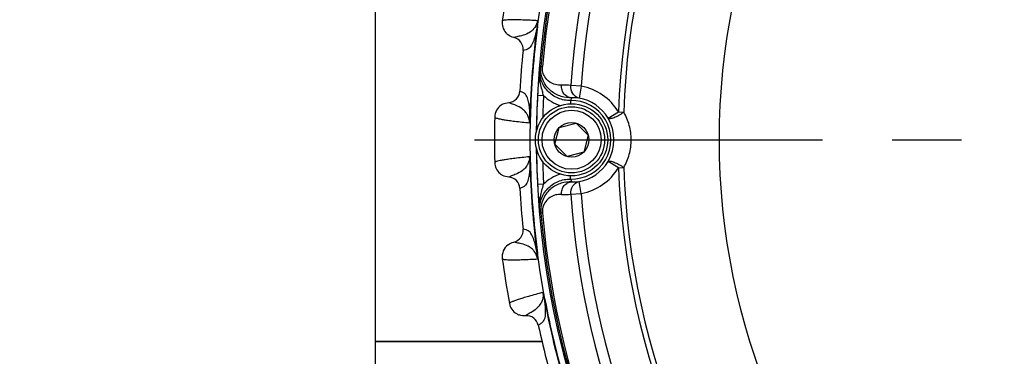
# Model space of a CAD drawing. Header units: millimetres. Extents: x 0 to 420, y 0 to 297.
# Tile 81 of 140: x 112 to 137, y 219 to 227. Entities that reach past the tile are written whole.
import ezdxf

# ---------------------------------------------------------------- set-up
doc = ezdxf.new("R2010")
doc.units = ezdxf.units.MM
doc.header["$LTSCALE"] = 23.1
doc.linetypes.add('CENTER', pattern=[0.6, 0.375, -0.075, 0.075, -0.075])
doc.layers.get('0').update_dxf_attribs({"linetype": 'CONTINUOUS'})
for name, color, linetype in [('02___PRT_ALL_AXES', 7, 'CONTINUOUS'), ('03___PRT_ALL_CURVES', 7, 'CONTINUOUS'), ('DIM_PILOTEES', 7, 'CONTINUOUS')]:
    doc.layers.add(name, color=color, linetype=linetype)
doc.styles.get("Standard").update_dxf_attribs({"font": 'txt', "width": 0.7})
doc.dimstyles.new('DIMSTYLE_1', dxfattribs={"dimtxt": 2.5, "dimasz": 3.5, "dimexe": 2, "dimexo": 0, "dimtad": 1, "dimlfac": 3.333333, "dimdsep": 46, "dimtxsty": 'Standard', "dimblk": '_FILLED', "dimblk1": '_FILLED', "dimblk2": '_FILLED', "dimcen": 0.09, "dimazin": 2, "dimtp": 0.8, "dimtm": 0.8, "dimtfac": 1, "dimtofl": 0, "dimtmove": 0, "dimatfit": 3, "dimldrblk": '_FILLED', "dimfxl": 0, "dimtolj": 1, "dimarcsym": 0})

# ---------------------------------------------------------------- blocks, each defined once
blk = doc.blocks.new('_FILLED')
at = {"color": 0, "linetype": 'ByBlock'}
blk.add_solid([(0, 0), (-1, 0.1429), (-1, -0.1429)], dxfattribs=at)
blk = doc.blocks.new('*D23')
at = {"layer": 'DIM_PILOTEES', "color": 2, "linetype": 'Continuous'}
for p, q in [((45.89, 195.072), (45.89, 284.202)), ((187.79, 195.072), (187.79, 284.202)), ((45.89, 282.202), (116.84, 282.202)), ((187.79, 282.202), (116.84, 282.202))]:
    blk.add_line(p, q, dxfattribs=at)
at = {"layer": 'DIM_PILOTEES', "color": 2, "linetype": 'Continuous', "xscale": 3.5, "yscale": 3.5, "zscale": 3.5, "rotation": 180}
blk.add_blockref('_FILLED', (45.89, 282.202), dxfattribs=at)
at = {"layer": 'DIM_PILOTEES', "color": 2, "linetype": 'Continuous', "xscale": 3.5, "yscale": 3.5, "zscale": 3.5}
blk.add_blockref('_FILLED', (187.79, 282.202), dxfattribs=at)
at = {"layer": 'DIM_PILOTEES', "color": 2, "linetype": 'Continuous', "insert": (115.829, 285.327), "char_height": 2.5, "width": 8.57143, "attachment_point": 2, "line_spacing_factor": 0.9}
blk.add_mtext('{\\ftxt;\\W0.0001;\\H0.0001;\\~}{\\ftxt;\\W2.2857142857;\\H2.5; }{\\ftxt;\\W0.0001;\\H0.0001;\\~}', dxfattribs=at)

msp = doc.modelspace()

# ---------------------------------------------------------------- linework, layer by layer
at = {"color": 7, "linetype": 'Continuous'}
for p, q in [((121.3404, 246.487), (121.3404, 199.387)), ((125.3717, 226.8118), (125.3827, 226.8103)), ((124.7943, 226.5378), (124.7932, 226.5373)), ((124.7944, 226.5378), (124.7932, 226.5373)), ((125.0253, 226.2151), (125.0239, 226.2148)), ((125.0253, 226.215), (125.0239, 226.2148)), ((125.4664, 225.8144), (125.5064, 225.811)), ((124.9454, 225.199), (124.944, 225.1995)), ((124.9454, 225.199), (124.944, 225.1995)), ((126.4735, 225.3236), (126.2142, 225.3406)), ((126.4735, 225.3236), (126.4198, 225.0286)), ((124.6668, 224.9164), (124.6657, 224.917)), ((124.6667, 224.9164), (124.6657, 224.917)), ((125.3841, 225.1023), (125.5339, 225.0945)), ((126.2043, 224.9663), (126.2064, 224.8862)), ((127.1398, 224.5289), (127.3974, 224.6825)), ((127.3974, 224.6825), (127.529, 224.6778)), ((125.1941, 224.5554), (125.2053, 224.5551)), ((125.9242, 224.2932), (126.3425, 224.4052)), ((126.3425, 224.4052), (126.6487, 224.099)), ((125.8122, 223.8749), (125.9242, 224.2932)), ((126.6487, 224.099), (126.5366, 223.6808)), ((126.1184, 223.5687), (125.8122, 223.8749)), ((126.5366, 223.6808), (126.1184, 223.5687)), ((125.1941, 223.4186), (125.2053, 223.4188)), ((127.3974, 223.2908), (127.1399, 223.4443)), ((127.3974, 223.2908), (127.529, 223.2955)), ((124.6667, 223.0576), (124.6657, 223.057)), ((124.6668, 223.0576), (124.6657, 223.057)), ((126.2043, 223.0069), (126.2064, 223.0878)), ((126.4735, 222.6496), (126.4198, 222.9446)), ((124.9454, 222.775), (124.944, 222.7745)), ((124.9454, 222.775), (124.944, 222.7745)), ((125.5339, 222.8786), (125.3842, 222.8709)), ((126.2143, 222.6326), (126.4735, 222.6496)), ((125.5064, 222.1622), (125.4665, 222.1588)), ((125.0253, 221.7589), (125.0239, 221.7592)), ((125.0253, 221.7589), (125.0239, 221.7592)), ((124.7944, 221.4362), (124.7932, 221.4366)), ((124.7943, 221.4362), (124.7932, 221.4366)), ((125.3717, 221.1622), (125.3827, 221.1636)), ((125.5496, 220.0393), (125.5605, 220.0414)), ((125.0851, 219.6003), (125.0842, 219.5996)), ((125.0852, 219.6003), (125.0842, 219.5996)), ((125.4045, 219.3648), (125.4032, 219.3641)), ((125.4045, 219.3648), (125.4032, 219.3641)), ((121.3404, 218.963), (125.494, 218.963)), ((121.3404, 218.9541), (125.4961, 218.9541))]:
    msp.add_line(p, q, dxfattribs=at)
for centre, radius in [((146.8404, 223.987), 21.6412), ((146.8404, 223.987), 16.9279), ((126.2304, 223.987), 0.9), ((126.2304, 223.987), 0.825), ((126.2304, 223.987), 0.735), ((126.2304, 223.987), 0.433)]:
    msp.add_circle(centre, radius, dxfattribs=at)
for centre, radius, start, end in [((146.8404, 223.987), 21.4888, 135.58257, 179.42821), ((146.8404, 223.987), 21.452, 139.88886, 175.11322), ((146.8404, 223.987), 21.4119, 139.88886, 175.11322), ((146.8404, 223.987), 20.6706, 138.7569, 176.24518), ((146.8404, 223.987), 20.4108, 138.7569, 176.24518), ((146.8404, 223.987), 19.4555, 137.0507, 177.95139), ((146.8404, 223.987), 19.3238, 137.0507, 177.95139), ((146.8404, 223.987), 22.53, 169.56213, 172.43786), ((124.8781, 226.9026), 0.375, 172.436, 220.64906), ((124.8789, 226.9034), 0.3761, 220.6698, 232.69195), ((146.8404, 223.987), 21.6537, 172.50423, 178.4958), ((146.8404, 223.987), 21.6426, 172.50423, 178.4958), ((124.7255, 226.2452), 0.2999, 354.18461, 76.95162), ((146.8404, 223.987), 21.93, 174.16941, 176.83059), ((142.6897, 224.0157), 17.3418, 174.16618, 174.90668), ((130.409, 221.838), 6.3436, 141.18313, 141.59913), ((138.1276, 224.4246), 12.7614, 174.91665, 176.9556), ((124.6445, 225.2161), 0.2999, 274.04845, 356.8154), ((126.0532, 224.0074), 1.3429, 83.11538, 93.23593), ((126.2301, 223.9866), 1.359, 30.79979, 79.6817), ((124.6926, 224.5426), 0.3754, 118.2969, 124.33575), ((146.8404, 223.987), 21.4852, 177.02426, 179.42714), ((146.8404, 223.987), 21.3353, 177.02432, 178.54186), ((126.1844, 225.7153), 0.8992, 223.66328, 255.57095), ((128.5464, 223.8937), 2.5761, 153.78994, 155.39359), ((126.2301, 223.9866), 0.9801, 268.49528, 91.5068), ((126.3115, 223.9757), 1.0585, 84.13028, 94.13394), ((126.2301, 223.9866), 1.0592, 30.79979, 79.6817), ((124.6924, 224.5429), 0.375, 124.33733, 178.56305), ((146.8404, 223.987), 22.53, 178.56213, 181.43786), ((126.2052, 223.9866), 1.0806, 329.87656, 30.12552), ((146.8404, 223.987), 21.4888, 180.57183, 224.41684), ((146.8404, 223.987), 21.4852, 180.57135, 182.97808), ((124.6924, 223.431), 0.375, 181.43597, 229.64906), ((146.8404, 223.987), 21.6537, 181.50422, 187.49579), ((146.8404, 223.987), 21.6426, 181.50422, 187.49579), ((146.8404, 223.987), 21.3353, 181.45814, 182.97776), ((126.2301, 223.9866), 1.0592, 280.32038, 329.20229), ((124.693, 223.432), 0.3761, 229.66981, 241.69196), ((126.2301, 223.9866), 1.359, 280.32038, 329.20229), ((146.8404, 223.987), 19.4555, 182.0507, 222.95139), ((146.8404, 223.987), 19.3238, 182.0507, 222.95139), ((124.6445, 222.7578), 0.2999, 3.1846, 85.95165), ((126.1844, 222.2579), 0.8991, 104.37596, 136.33904), ((128.5464, 224.0796), 2.5761, 204.60849, 206.21214), ((126.3115, 223.9975), 1.0585, 265.86814, 275.8718), ((146.8404, 223.987), 21.93, 183.16941, 185.83059), ((137.6137, 223.5125), 12.2463, 183.00406, 185.12832), ((141.7278, 223.866), 16.3756, 185.07355, 185.85775), ((126.0532, 223.9658), 1.3429, 266.76615, 276.8867), ((146.8404, 223.987), 20.6706, 183.7569, 221.24518), ((146.8404, 223.987), 20.4108, 183.7569, 221.24518), ((130.4089, 226.1353), 6.3436, 218.40295, 218.81895), ((146.8404, 223.987), 21.452, 184.88886, 220.11322), ((146.8404, 223.987), 21.4119, 184.88886, 220.11322), ((124.7255, 221.7288), 0.2999, 283.04846, 5.81536), ((124.8781, 221.0714), 0.375, 127.53596, 187.56258), ((146.8404, 223.987), 22.53, 187.56213, 190.43786), ((146.8404, 223.987), 21.6537, 190.50422, 196.4958), ((146.8404, 223.987), 21.6426, 190.50422, 196.49579), ((125.0521, 219.9732), 0.375, 190.436, 238.64906), ((125.0525, 219.9742), 0.3761, 238.6698, 250.69195), ((125.1101, 219.3008), 0.2999, 12.1846, 94.95164), ((146.8404, 223.987), 21.93, 192.16941, 194.83059)]:
    msp.add_arc(centre, radius, start, end, dxfattribs=at)
for points, knots in [([(125.3836, 226.9576), (125.2607, 226.9641), (125.0886, 226.9722), (124.8757, 226.9779), (124.7531, 226.979), (124.656, 226.9771), (124.5827, 226.9729), (124.5367, 226.9657), (124.5112, 226.9585), (124.5064, 226.952)], [0, 0, 0, 0, 0.4190236, 0.5863511, 0.7253523, 0.8359487, 0.9181735, 0.9723321, 1, 1, 1, 1]), ([(125.3836, 226.9576), (125.3749, 226.8968), (125.3379, 226.808), (125.2493, 226.7057), (125.1399, 226.6278), (125.0033, 226.5815), (124.8813, 226.56), (124.8175, 226.5464), (124.7943, 226.5378)], [0, 0, 0, 0, 0.2372848, 0.3547774, 0.5205261, 0.7493742, 0.9045388, 1, 1, 1, 1]), ([(125.3717, 226.8118), (125.3735, 226.8237), (125.3799, 226.872), (125.3823, 226.9208), (125.3836, 226.9576)], [0, 0, 0, 0, 0.2462394, 1, 1, 1, 1]), ([(125.3827, 226.8103), (125.3846, 226.8243), (125.3877, 226.8521), (125.3902, 226.8922), (125.3901, 226.9238), (125.3875, 226.945), (125.3856, 226.9542), (125.3836, 226.9576)], [0, 0, 0, 0, 0.2863262, 0.5637494, 0.8152663, 0.9206985, 1, 1, 1, 1]), ([(125.3717, 226.8118), (125.3538, 226.7103), (125.3229, 226.563), (125.2586, 226.3801), (125.1921, 226.2734), (125.1005, 226.2318), (125.0497, 226.2194), (125.0253, 226.215)], [0, 0, 0, 0, 0.4163326, 0.6037524, 0.788339, 0.89997, 1, 1, 1, 1]), ([(126.2043, 224.9663), (126.1001, 224.9636), (125.8879, 225.0027), (125.6233, 225.1857), (125.4558, 225.4605), (125.4289, 225.6745), (125.4377, 225.7784)], [0, 0, 0, 0, 0.2499967, 0.4999859, 0.7499764, 1, 1, 1, 1]), ([(126.2352, 225.0314), (126.1458, 225.0286), (125.9605, 225.0538), (125.7499, 225.1681), (125.6095, 225.3112), (125.5217, 225.4534), (125.4669, 225.6254), (125.461, 225.7508), (125.4664, 225.8144)], [0, 0, 0, 0, 0.2169667, 0.4435715, 0.5667122, 0.6998789, 0.8451008, 1, 1, 1, 1]), ([(125.9774, 225.3482), (125.9279, 225.3454), (125.8248, 225.355), (125.6732, 225.4227), (125.5653, 225.5378), (125.5091, 225.676), (125.5023, 225.764), (125.5064, 225.811)], [0, 0, 0, 0, 0.1991516, 0.4080469, 0.6537567, 0.8105975, 1, 1, 1, 1]), ([(125.5339, 225.0945), (125.5241, 225.1292), (125.4859, 225.2658), (125.454, 225.4048), (125.4418, 225.51)], [0, 0, 0, 0, 0.2537562, 1, 1, 1, 1]), ([(125.1941, 224.5554), (125.1924, 224.6584), (125.1848, 224.8087), (125.15, 224.9994), (125.1009, 225.1152), (125.017, 225.1707), (124.9688, 225.1909), (124.9454, 225.199)], [0, 0, 0, 0, 0.4163349, 0.6037556, 0.7883409, 0.8999714, 1, 1, 1, 1]), ([(126.2352, 225.0314), (126.2003, 225.0323), (126.1284, 225.0516), (126.042, 225.1248), (125.987, 225.2287), (125.976, 225.3084), (125.9774, 225.3482)], [0, 0, 0, 0, 0.2324506, 0.4766875, 0.7345936, 1, 1, 1, 1]), ([(126.4198, 225.0286), (126.3888, 225.0349), (126.3276, 225.0619), (126.2334, 225.1612), (126.2087, 225.2712), (126.2142, 225.3406)], [0, 0, 0, 0, 0.2354649, 0.48113, 1, 1, 1, 1]), ([(125.1831, 224.4095), (125.184, 224.471), (125.1614, 224.5645), (125.0898, 224.6793), (124.9939, 224.7734), (124.8663, 224.8405), (124.7491, 224.8808), (124.6883, 224.9042), (124.6667, 224.9164)], [0, 0, 0, 0, 0.2372758, 0.3547664, 0.5205185, 0.7493689, 0.9045365, 1, 1, 1, 1]), ([(127.1398, 224.5289), (127.1442, 224.5234), (127.1623, 224.5164), (127.2136, 224.5191), (127.2999, 224.5468), (127.4129, 224.6011), (127.491, 224.6501), (127.529, 224.6778)], [0, 0, 0, 0, 0.0489839, 0.124017, 0.3586922, 0.6721737, 1, 1, 1, 1]), ([(127.529, 223.2955), (127.5895, 223.3984), (127.6848, 223.6233), (127.7337, 223.9866), (127.6847, 224.35), (127.5895, 224.5748), (127.529, 224.6778)], [0, 0, 0, 0, 0.2478328, 0.499984, 0.7521445, 1, 1, 1, 1]), ([(124.3175, 224.5523), (124.3212, 224.5451), (124.3453, 224.534), (124.3896, 224.5197), (124.4613, 224.5041), (124.557, 224.4871), (124.6782, 224.4689), (124.8894, 224.4412), (125.0606, 224.4223), (125.1831, 224.4095)], [0, 0, 0, 0, 0.0276646, 0.0818171, 0.1640349, 0.2746219, 0.4136177, 0.5809554, 1, 1, 1, 1]), ([(125.1831, 224.4095), (125.1854, 224.4339), (125.1922, 224.4822), (125.1939, 224.5311), (125.1941, 224.5554)], [0, 0, 0, 0, 0.5010725, 1, 1, 1, 1]), ([(125.1831, 224.4095), (125.1855, 224.4126), (125.1889, 224.4213), (125.1948, 224.4419), (125.1998, 224.473), (125.2036, 224.5131), (125.2049, 224.541), (125.2053, 224.5551)], [0, 0, 0, 0, 0.0792374, 0.1846935, 0.436236, 0.7136646, 1, 1, 1, 1]), ([(125.1831, 223.5644), (125.0606, 223.5516), (124.8894, 223.5327), (124.6782, 223.505), (124.557, 223.4869), (124.4614, 223.4699), (124.3896, 223.4542), (124.3453, 223.44), (124.3212, 223.4289), (124.3175, 223.4216)], [0, 0, 0, 0, 0.4190314, 0.586358, 0.7253569, 0.835952, 0.9181749, 0.9723325, 1, 1, 1, 1]), ([(125.1831, 223.5644), (125.184, 223.503), (125.1614, 223.4095), (125.0898, 223.2947), (124.9939, 223.2006), (124.8662, 223.1334), (124.7491, 223.0932), (124.6883, 223.0697), (124.6667, 223.0576)], [0, 0, 0, 0, 0.2372849, 0.3547777, 0.5205266, 0.7493753, 0.9045397, 1, 1, 1, 1]), ([(125.1941, 223.4186), (125.1924, 223.3156), (125.1848, 223.1652), (125.15, 222.9745), (125.1009, 222.8587), (125.017, 222.8033), (124.9688, 222.7831), (124.9454, 222.775)], [0, 0, 0, 0, 0.4163344, 0.6037537, 0.7883398, 0.8999704, 1, 1, 1, 1]), ([(125.2053, 223.4188), (125.2049, 223.433), (125.2036, 223.4608), (125.1998, 223.5009), (125.1948, 223.532), (125.1889, 223.5526), (125.1856, 223.5614), (125.1831, 223.5644)], [0, 0, 0, 0, 0.2863375, 0.5637727, 0.8153065, 0.9207602, 1, 1, 1, 1]), ([(125.1941, 223.4186), (125.194, 223.4306), (125.1928, 223.4794), (125.1875, 223.5279), (125.1831, 223.5644)], [0, 0, 0, 0, 0.246242, 1, 1, 1, 1]), ([(127.1399, 223.4443), (127.1442, 223.4498), (127.1623, 223.4569), (127.2136, 223.4541), (127.2999, 223.4265), (127.4129, 223.3722), (127.491, 223.3231), (127.529, 223.2955)], [0, 0, 0, 0, 0.0489858, 0.1240189, 0.3586935, 0.6721743, 1, 1, 1, 1]), ([(125.4377, 222.1948), (125.429, 222.2986), (125.4559, 222.5127), (125.6233, 222.7875), (125.8879, 222.9705), (126.1001, 223.0096), (126.2043, 223.0069)], [0, 0, 0, 0, 0.2499997, 0.5000005, 0.7499784, 1, 1, 1, 1]), ([(126.2353, 222.9418), (126.1458, 222.9446), (125.9605, 222.9194), (125.7499, 222.8051), (125.6096, 222.662), (125.5218, 222.5198), (125.4669, 222.3478), (125.4611, 222.2224), (125.4665, 222.1588)], [0, 0, 0, 0, 0.2169685, 0.4435715, 0.5667109, 0.6998765, 0.8450975, 1, 1, 1, 1]), ([(125.9775, 222.625), (125.9761, 222.6648), (125.987, 222.7445), (126.042, 222.8484), (126.1285, 222.9216), (126.2004, 222.9409), (126.2353, 222.9418)], [0, 0, 0, 0, 0.2654064, 0.5233125, 0.7675494, 1, 1, 1, 1]), ([(126.2143, 222.6326), (126.2088, 222.702), (126.2335, 222.812), (126.3276, 222.9113), (126.3888, 222.9383), (126.4198, 222.9446)], [0, 0, 0, 0, 0.51887, 0.7645351, 1, 1, 1, 1]), ([(125.4418, 222.4631), (125.4459, 222.498), (125.4672, 222.6385), (125.5049, 222.7757), (125.5339, 222.8786)], [0, 0, 0, 0, 0.2468901, 1, 1, 1, 1]), ([(125.9775, 222.625), (125.9279, 222.6278), (125.8248, 222.6182), (125.6733, 222.5505), (125.5653, 222.4354), (125.5092, 222.2972), (125.5024, 222.2092), (125.5064, 222.1622)], [0, 0, 0, 0, 0.1991522, 0.4080464, 0.6537536, 0.8105925, 1, 1, 1, 1]), ([(125.3717, 221.1622), (125.3539, 221.2636), (125.3229, 221.4109), (125.2586, 221.5938), (125.1921, 221.7005), (125.1005, 221.7422), (125.0497, 221.7546), (125.0253, 221.7589)], [0, 0, 0, 0, 0.416337, 0.6037553, 0.7883406, 0.899971, 1, 1, 1, 1]), ([(125.3836, 221.0164), (125.3749, 221.0772), (125.3379, 221.166), (125.2493, 221.2682), (125.1399, 221.3462), (125.0033, 221.3925), (124.8813, 221.4139), (124.8175, 221.4276), (124.7943, 221.4362)], [0, 0, 0, 0, 0.2372938, 0.3547829, 0.5205308, 0.7493789, 0.9045419, 1, 1, 1, 1]), ([(124.5064, 221.022), (124.5112, 221.0154), (124.5367, 221.0082), (124.5827, 221.0011), (124.656, 220.9968), (124.7531, 220.995), (124.8757, 220.9961), (125.0886, 221.0017), (125.2607, 221.0099), (125.3836, 221.0164)], [0, 0, 0, 0, 0.0276676, 0.0818253, 0.1640493, 0.2746457, 0.4136462, 0.5809734, 1, 1, 1, 1]), ([(125.3836, 221.0164), (125.3821, 221.0408), (125.3812, 221.0896), (125.3753, 221.1381), (125.3717, 221.1622)], [0, 0, 0, 0, 0.5010871, 1, 1, 1, 1]), ([(125.3836, 221.0164), (125.3856, 221.0198), (125.3875, 221.0289), (125.3901, 221.0502), (125.3902, 221.0817), (125.3877, 221.1219), (125.3846, 221.1496), (125.3827, 221.1636)], [0, 0, 0, 0, 0.079232, 0.1846698, 0.4362293, 0.713658, 1, 1, 1, 1]), ([(125.5158, 220.1817), (125.3969, 220.1499), (125.2307, 220.1044), (125.0265, 220.044), (124.9095, 220.0072), (124.8178, 219.9754), (124.7493, 219.9487), (124.7078, 219.9277), (124.6858, 219.913), (124.6833, 219.9052)], [0, 0, 0, 0, 0.4190238, 0.5863511, 0.7253523, 0.8359487, 0.9181735, 0.9723321, 1, 1, 1, 1]), ([(125.5158, 220.1817), (125.5263, 220.1211), (125.5186, 220.0252), (125.4659, 219.9007), (125.3859, 219.7927), (125.2703, 219.7064), (125.1609, 219.6484), (125.1045, 219.6156), (125.0851, 219.6003)], [0, 0, 0, 0, 0.2372751, 0.3547689, 0.5205198, 0.7493702, 0.9045369, 1, 1, 1, 1]), ([(125.5496, 220.0393), (125.5639, 219.9373), (125.58, 219.7876), (125.5754, 219.5938), (125.5451, 219.4718), (125.4709, 219.4039), (125.4264, 219.3764), (125.4045, 219.3648)], [0, 0, 0, 0, 0.4163341, 0.6037535, 0.7883396, 0.8999703, 1, 1, 1, 1]), ([(125.5605, 220.0414), (125.5579, 220.0553), (125.5523, 220.0826), (125.5423, 220.1216), (125.5324, 220.1515), (125.5234, 220.171), (125.5187, 220.179), (125.5158, 220.1817)], [0, 0, 0, 0, 0.2863255, 0.5637465, 0.8152507, 0.920738, 1, 1, 1, 1]), ([(125.5496, 220.0394), (125.5455, 220.0633), (125.5361, 220.1113), (125.522, 220.158), (125.5158, 220.1817)], [0, 0, 0, 0, 0.4989207, 1, 1, 1, 1])]:
    msp.add_open_spline(points, degree=3, knots=knots, dxfattribs=at)
for points in [[(124.7932, 226.5373), (124.7422, 226.5492), (124.6926, 226.5725), (124.6509, 226.6043)], [(125.4418, 225.51), (125.4315, 225.5989), (125.4296, 225.6893), (125.4377, 225.7784)], [(124.5147, 224.8731), (124.5608, 224.898), (124.6134, 224.9132), (124.6657, 224.917)], [(124.6657, 223.057), (124.6134, 223.0607), (124.5608, 223.076), (124.5147, 223.1008)], [(125.4377, 222.1948), (125.4296, 222.2839), (125.4316, 222.3743), (125.4418, 222.4631)], [(124.6496, 221.3687), (124.6916, 221.401), (124.7417, 221.4246), (124.7932, 221.4366)], [(125.0842, 219.5996), (125.032, 219.5951), (124.9776, 219.6019), (124.9282, 219.6192)]]:
    msp.add_open_spline(points, degree=3, dxfattribs=at)
at = {"layer": '02___PRT_ALL_AXES', "color": 2, "linetype": 'CENTER'}
msp.add_line((123.8171, 223.987), (146.8404, 223.987), dxfattribs=at)
at = {"layer": '03___PRT_ALL_CURVES', "color": 4, "linetype": 'Continuous'}
msp.add_line((121.3404, 218.962), (125.4943, 218.962), dxfattribs=at)

# ---------------------------------------------------------------- dimensions: what is measured, and where the dimension line sits
at = {"layer": 'DIM_PILOTEES', "color": 2, "linetype": 'Continuous'}
dim = msp.add_linear_dim(base=(187.7904, 282.2023), p1=(45.8904, 195.0723), p2=(187.7904, 195.0723), text='{\\ftxt;\\W0.0001;\\H0.0001;\\~}{\\ftxt;\\W2.2857142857;\\H2.5; }{\\ftxt;\\W0.0001;\\H0.0001;\\~}', dimstyle='DIMSTYLE_1', dxfattribs=at)
dim.commit()
dim.dimension.update_dxf_attribs({"geometry": '*D23', "text_midpoint": (115.4714, 282.2023), "dimtype": 160})

doc.saveas('drawing.dxf')
